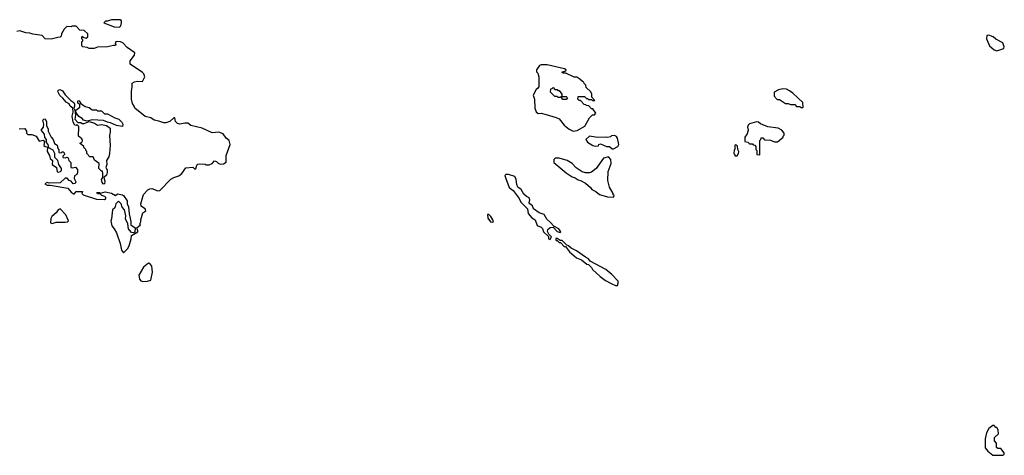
# Model space of a CAD drawing. Extents: x 2470790 to 2659118, y 702284 to 849036.
# Tile 67 of 154: x 2582353 to 2592138, y 768352 to 772685. Entities that reach past the tile are written whole.
import ezdxf

# ---------------------------------------------------------------- set-up
doc = ezdxf.new("R2010")
doc.units = 0

msp = doc.modelspace()

# ---------------------------------------------------------------- linework, layer by layer
at = {"layer": '0CON10XD'}
for points in [[(2583345, 772611.1), (2583356.8, 772625), (2583364.6, 772655), (2583364.5, 772675), (2583351.2, 772685), (2583266.2, 772683.8), (2583225, 772669.2), (2583205, 772670), (2583190, 772655), (2583292.4, 772612.4), (2583345, 772611.1)], [(2582348.3, 771598.3), (2582405, 771602.5), (2582422.5, 771575), (2582420, 771555), (2582433, 771543), (2582475, 771542.5), (2582516.1, 771526.1), (2582548.3, 771478.3), (2582585, 771487.5), (2582598.3, 771478.3), (2582592.5, 771435), (2582605, 771422.5), (2582628.3, 771418.3), (2582627.5, 771375), (2582650, 771335), (2582657.5, 771305), (2582680, 771285), (2582677.5, 771245), (2582717.5, 771215), (2582725, 771172.5), (2582735, 771167.5), (2582760, 771175), (2582770, 771185), (2582770, 771205), (2582742.5, 771245), (2582732.5, 771285), (2582703, 771313), (2582702.5, 771355), (2582686.7, 771386.7), (2582641.7, 771411.7), (2582637.5, 771445), (2582620, 771465), (2582620, 771495), (2582603, 771513), (2582600, 771545), (2582567.5, 771585), (2582590, 771615), (2582592.5, 771645), (2582583, 771687), (2582593, 771697), (2582605, 771697.5), (2582618.3, 771668.3), (2582618.3, 771628.3), (2582635, 771600), (2582637.5, 771575), (2582647.5, 771555), (2582667.5, 771515), (2582687.5, 771495), (2582700, 771455), (2582727, 771437), (2582732.5, 771405), (2582741.7, 771391.7), (2582742.5, 771365), (2582765, 771360), (2582775, 771370), (2582785, 771370), (2582795, 771360), (2582797, 771343), (2582781.7, 771328.3), (2582782.5, 771315), (2582805, 771310), (2582825, 771317.5), (2582835, 771310), (2582842.5, 771285), (2582860, 771265), (2582860, 771215), (2582875, 771210), (2582908.3, 771218.3), (2582927.5, 771195), (2582926.7, 771165), (2582920, 771145), (2582898.3, 771131.7), (2582896.2, 771105), (2582911.7, 771071.7), (2582905, 771054.2), (2582883.3, 771053.3), (2582865, 771077.5), (2582846.4, 771086.4), (2582825, 771107.5), (2582805, 771107.5), (2582755, 771064), (2582645, 771058.8), (2582625, 771065.8), (2582601.7, 771051.7), (2582625, 771040), (2582655, 771040), (2582830.8, 771010.8), (2582865, 770970), (2582895, 770950), (2582913.6, 770976.4), (2582977, 770977), (2582970, 770955), (2582983, 770943), (2583115, 770900), (2583195, 770897.5), (2583210, 770905), (2583210, 770915), (2583200, 770925), (2583170, 770935), (2583155, 770950), (2583125, 770952.5), (2583120, 770965), (2583125, 770966.2), (2583145, 770966.2), (2583155, 770960), (2583201.7, 770971.7), (2583265, 770960), (2583305, 770937.5), (2583325, 770953.3), (2583375, 770944.4), (2583385.8, 770935), (2583420, 770885), (2583420, 770855), (2583433, 770823), (2583440, 770755), (2583457.7, 770677.7), (2583456.2, 770645), (2583502, 770615), (2583497, 770573), (2583485, 770566.2), (2583465, 770570), (2583434.6, 770604.6), (2583428.6, 770655), (2583405.7, 770705), (2583407.5, 770735), (2583395, 770792.5), (2583371.8, 770821.8), (2583361.2, 770855), (2583335, 770880), (2583310, 770855), (2583297.5, 770815), (2583276.1, 770793.9), (2583266.4, 770703.6), (2583257.5, 770685), (2583270, 770635), (2583293.8, 770605), (2583314.1, 770564.1), (2583350.7, 770460.7), (2583365, 770393.8), (2583385, 770366.7), (2583423.8, 770405), (2583442, 770435), (2583462.5, 770505), (2583465, 770540), (2583526.2, 770575), (2583528, 770585), (2583515.8, 770615), (2583552.5, 770645), (2583547.5, 770655), (2583557.5, 770675), (2583557.5, 770695), (2583577.5, 770765), (2583607.5, 770785), (2583600, 770805), (2583583.3, 770815), (2583561.4, 770831.4), (2583557.3, 770855), (2583582.5, 770945), (2583625.6, 770994.4), (2583645, 771004.2), (2583665, 771005.4), (2583726.7, 770983.3), (2583745, 770987.5), (2583855, 771097.5), (2583884.1, 771115.9), (2583935, 771133.3), (2583963.3, 771155), (2584005, 771212.5), (2584075, 771217.5), (2584091.7, 771201.7), (2584105, 771200), (2584113, 771237), (2584125, 771247.5), (2584145, 771252.5), (2584195, 771247.5), (2584205, 771240), (2584235, 771240), (2584266.7, 771253.3), (2584288.3, 771281.7), (2584310, 771275), (2584327, 771257), (2584347, 771247), (2584380, 771250), (2584403.6, 771266.4), (2584403.9, 771333.9), (2584445.9, 771445), (2584436.1, 771485), (2584405.7, 771505.7), (2584375, 771548.2), (2584333.8, 771566.2), (2584265, 771559.6), (2584166.9, 771606.9), (2584055, 771631.5), (2584025, 771655.2), (2583993.9, 771656.1), (2583945, 771646.9), (2583923.1, 771653.1), (2583902, 771672), (2583895, 771707.5), (2583885, 771710), (2583845, 771673.3), (2583805, 771660), (2583785, 771657.5), (2583736.4, 771676.4), (2583690, 771685), (2583655, 771707.5), (2583601.7, 771721.7), (2583497.5, 771805), (2583492.5, 771825), (2583475, 771850), (2583463.3, 771895), (2583463.3, 771975), (2583472.5, 772015), (2583470, 772055), (2583493, 772067), (2583525, 772072.5), (2583575, 772070), (2583596.5, 772115), (2583587.3, 772145), (2583575, 772159.5), (2583451.7, 772241.7), (2583450, 772275), (2583495, 772332.5), (2583496.7, 772355), (2583419.8, 772409.8), (2583379.4, 772455), (2583355, 772465.9), (2583321.5, 772468.5), (2583307.5, 772465), (2583302.5, 772455), (2583310, 772435), (2583305, 772427.5), (2583285, 772428.8), (2583225, 772415.6), (2583125, 772410), (2583095, 772400), (2583045, 772400), (2583025, 772408.8), (2582980, 772415), (2582970, 772425), (2582970, 772465), (2582980, 772475), (2582980, 772485), (2582970, 772495), (2582970, 772515), (2582975, 772520), (2582981.7, 772511.7), (2583015, 772500), (2583030, 772515), (2583030, 772545), (2582995, 772577.5), (2582951.7, 772581.7), (2582915, 772620), (2582875, 772620), (2582865, 772612.5), (2582823, 772617), (2582795, 772590), (2582770, 772545), (2582765, 772520), (2582755, 772510), (2582733, 772507), (2582665, 772492.5), (2582605, 772493.3), (2582575, 772526.7), (2582485, 772540), (2582455, 772552.5), (2582412.9, 772552.9), (2582355, 772573.8), (2582325, 772567.5)], [(2592065, 772373.8), (2592125, 772393.8), (2592135, 772402.5), (2592136.7, 772415), (2592122.5, 772455), (2592055, 772492.5), (2592027.5, 772515), (2591985, 772530), (2591963.9, 772526.1), (2591962, 772495), (2591990, 772425), (2592037.5, 772385), (2592065, 772373.8)], [(2587855, 771577.5), (2587895, 771582.5), (2587970, 771625), (2588015, 771710), (2588045, 771740), (2588065, 771740), (2588080, 771755), (2588048.3, 771798.3), (2588035, 771800), (2588008.3, 771828.3), (2587985, 771830), (2587978.3, 771838.3), (2587961.7, 771841.7), (2587925, 771880), (2587911.7, 771881.7), (2587900, 771895), (2587905, 771920), (2587965, 771920), (2587985, 771900), (2587995, 771900), (2588005, 771890), (2588035, 771890), (2588045, 771880), (2588068.3, 771881.7), (2588040, 771915), (2588040, 771945), (2588028.3, 771968.3), (2587981.7, 772011.7), (2587980, 772035), (2587961.7, 772051.7), (2587960, 772065), (2587945, 772070), (2587920, 772095), (2587891.7, 772111.7), (2587863, 772113), (2587781.7, 772151.7), (2587753, 772153), (2587741.7, 772161.7), (2587780, 772175), (2587782.5, 772185), (2587767.5, 772195), (2587595, 772236.5), (2587535, 772236.9), (2587519.3, 772230.7), (2587490, 772185), (2587490, 772165), (2587501.7, 772151.7), (2587512.5, 772115), (2587511.7, 772018.3), (2587500, 772000), (2587485, 771990), (2587456.7, 771935), (2587470, 771895), (2587474.1, 771804.1), (2587485, 771768.8), (2587505, 771753.3), (2587535, 771753.8), (2587585, 771743.3), (2587685, 771713.3), (2587715, 771697.5), (2587763.3, 771635), (2587812.5, 771595), (2587855, 771577.5)], [(2583185, 771048.8), (2583173.3, 771065), (2583167.5, 771095), (2583180, 771115), (2583180, 771155), (2583175, 771180), (2583165, 771180), (2583140, 771205), (2583142.5, 771255), (2583097.5, 771287.5), (2583085, 771320), (2583051.7, 771321.7), (2583020, 771355), (2583020, 771375), (2583010, 771385), (2583010, 771395), (2582990, 771415), (2582990, 771425), (2582953, 771453), (2582955, 771460), (2582965, 771460), (2582975, 771470), (2582977.5, 771485), (2582969.3, 771499.3), (2582938.8, 771525), (2582942.5, 771615), (2582937, 771627), (2582925, 771640), (2582915, 771632.5), (2582900, 771635), (2582883.3, 771665), (2582873.8, 771725), (2582883.3, 771765), (2582880, 771805), (2582855.9, 771825.9), (2582845, 771847.5), (2582814, 771864), (2582783.3, 771905), (2582752.5, 771932.5), (2582734.3, 771964.3), (2582733.9, 771976.1), (2582737.5, 771985), (2582750.8, 771989.2), (2582777.5, 771977.5), (2582805, 771936.2), (2582860.3, 771880.3), (2582890.5, 771860.5), (2582898.8, 771845), (2582898.8, 771825), (2582890, 771805), (2582902.5, 771785), (2582906.7, 771736.7), (2582900, 771695), (2582931.7, 771661.7), (2582961.7, 771661.7), (2582973, 771653), (2582993, 771653), (2583045, 771672.5), (2583095.8, 771655.8), (2583125, 771637.5), (2583165, 771643.8), (2583215, 771632), (2583253.3, 771605), (2583253.8, 771565), (2583246.1, 771533.9), (2583251.9, 771435), (2583245.4, 771355), (2583237.6, 771322.4), (2583215.8, 771284.2), (2583218.1, 771245), (2583208.8, 771215), (2583222, 771192), (2583223.4, 771166.6), (2583215, 771140), (2583190, 771115), (2583198.3, 771078.3), (2583195, 771053.3), (2583185, 771048.8)], [(2587785, 771890), (2587751.7, 771891.7), (2587740, 771905), (2587740, 771920), (2587725, 771910), (2587705, 771910), (2587695, 771920), (2587671.7, 771921.7), (2587630, 771965), (2587631.7, 771998.3), (2587645, 772000), (2587655, 772010), (2587671.7, 771991.7), (2587695, 771990), (2587701.7, 771981.7), (2587715, 771980), (2587740, 771945), (2587740, 771920), (2587785, 771920), (2587798.3, 771908.3), (2587785, 771890)], [(2590135, 771810), (2590140, 771815), (2590135, 771860), (2590037.5, 771955), (2590005, 771977.5), (2589975, 771992.5), (2589936.4, 771996.4), (2589893.6, 771986.4), (2589852.5, 771965), (2589850, 771925), (2589881.7, 771891.7), (2589905, 771890), (2589963, 771853), (2589991.7, 771851.7), (2590015, 771840), (2590055, 771840), (2590073, 771823), (2590105, 771820), (2590115, 771810), (2590135, 771810)], [(2583375, 771622.5), (2583315, 771632.5), (2583255, 771660), (2583224.3, 771664.3), (2583185, 771682), (2583075, 771688.8), (2583025, 771676.7), (2582986.7, 771686.7), (2582973.6, 771703.6), (2582940.7, 771720.7), (2582910, 771765), (2582910, 771785), (2582952.5, 771815), (2582951.7, 771841.7), (2582932.5, 771855), (2582930, 771875), (2582935, 771880), (2582945, 771877.5), (2582960, 771850), (2583005, 771820), (2583045, 771810), (2583075, 771790), (2583115, 771790), (2583125, 771780), (2583167, 771777), (2583195, 771750), (2583225, 771750), (2583298.3, 771708.3), (2583337, 771697), (2583367.5, 771665), (2583377.5, 771645), (2583375, 771622.5)], [(2589705, 771340), (2589710, 771345), (2589710, 771485), (2589720, 771495), (2589721.7, 771508.3), (2589738.3, 771508.3), (2589755, 771490), (2589815, 771487.5), (2589855, 771470), (2589885, 771470), (2589940, 771515), (2589940, 771525), (2589950, 771535), (2589950, 771555), (2589927.5, 771585), (2589890, 771605), (2589788.3, 771618.3), (2589715, 771650), (2589695.9, 771665.9), (2589675, 771670), (2589605, 771648.8), (2589593.3, 771635), (2589587.5, 771615), (2589592.5, 771585), (2589581.7, 771548.3), (2589560, 771515), (2589560, 771475), (2589588.3, 771468.3), (2589605, 771450), (2589635, 771450), (2589641.7, 771441.7), (2589658.3, 771438.3), (2589670, 771425), (2589670, 771395), (2589680, 771385), (2589680, 771345), (2589705, 771340)], [(2588255, 771400), (2588296.4, 771423.6), (2588307.5, 771445), (2588293.3, 771505), (2588283, 771523), (2588265, 771532.5), (2588235, 771530), (2588225, 771520), (2588195, 771512.5), (2588175, 771517.5), (2588095, 771512.5), (2588015, 771527.5), (2587980, 771495), (2587995, 771467.5), (2588050, 771435), (2588075, 771427.5), (2588105, 771430), (2588110, 771445), (2588125, 771450), (2588183.6, 771423.6), (2588215, 771422.5), (2588241.7, 771401.7), (2588255, 771400)], [(2589485, 771330), (2589497, 771353), (2589500, 771375), (2589490, 771395), (2589488.3, 771428.3), (2589478.3, 771438.3), (2589465, 771440), (2589460, 771435), (2589460, 771395), (2589453, 771387), (2589450, 771355), (2589460, 771345), (2589461.7, 771331.7), (2589485, 771330)], [(2588255, 770920), (2588260, 770935), (2588251.7, 770941.7), (2588250, 770955), (2588215, 771020), (2588197.5, 771085), (2588202.5, 771175), (2588232.5, 771255), (2588227.5, 771295), (2588205, 771320), (2588153.6, 771306.4), (2588083.9, 771206.1), (2588035, 771170), (2588015, 771163.3), (2587975, 771163.3), (2587941.7, 771171.7), (2587882.3, 771212.3), (2587845, 771253.3), (2587795, 771283.8), (2587713.6, 771306.4), (2587675, 771307.5), (2587660, 771295), (2587662.5, 771265), (2587785, 771162.5), (2587845, 771122.5), (2587875, 771112.5), (2587903, 771093), (2587927, 771087), (2587975, 771057.5), (2588025, 771017.5), (2588040, 770995), (2588080, 770975), (2588115, 770947.5), (2588195, 770922.5), (2588255, 770920)], [(2587625, 770500), (2587640, 770525), (2587611.7, 770551.7), (2587598.3, 770578.3), (2587600.7, 770599.3), (2587625, 770617.5), (2587655, 770620), (2587695, 770577.5), (2587725, 770570), (2587730, 770575), (2587712.5, 770605), (2587661.7, 770631.7), (2587629.3, 770669.3), (2587590.7, 770700.7), (2587565, 770747.5), (2587515, 770762.5), (2587460, 770805), (2587450, 770835), (2587423.6, 770853.6), (2587417.5, 770865), (2587423.3, 770895), (2587415, 770912.5), (2587390, 770925), (2587365, 770950), (2587337.7, 770997.7), (2587305, 771020), (2587293.3, 771045), (2587288.8, 771095), (2587273.3, 771125), (2587212.5, 771145), (2587185, 771143.8), (2587176.2, 771135), (2587183.1, 771105), (2587216.7, 771015), (2587256.4, 770986.4), (2587317.5, 770905), (2587335, 770870), (2587400, 770805), (2587405, 770757.5), (2587442.5, 770715), (2587476.1, 770696.1), (2587495, 770636.7), (2587535, 770622.5), (2587549.3, 770609.3), (2587560, 770575), (2587608.3, 770528.3), (2587610, 770505), (2587625, 770500)], [(2582675, 770658.2), (2582695, 770664.4), (2582715, 770670), (2582805, 770670), (2582827.5, 770675), (2582837.5, 770685), (2582812, 770745), (2582755, 770804), (2582734.6, 770795.4), (2582715.3, 770764.7), (2582673.4, 770726.6), (2582663.2, 770706.8), (2582658.6, 770665), (2582675, 770658.2)], [(2587055, 770670), (2587062.5, 770675), (2587056.7, 770695), (2587035, 770727.5), (2587015, 770747.5), (2587001.7, 770748.3), (2587005, 770710), (2587032.5, 770675), (2587055, 770670)], [(2588295, 770042.5), (2588302.5, 770065), (2588300, 770085), (2588239.3, 770149.3), (2588179.3, 770199.3), (2588023.3, 770283.3), (2588005, 770307.5), (2587975, 770322.5), (2587886.1, 770386.1), (2587833, 770413), (2587807, 770437), (2587791.7, 770441.7), (2587745, 770490), (2587725, 770490), (2587695, 770510), (2587681.7, 770508.3), (2587680, 770495), (2587685, 770490), (2587695, 770490), (2587715, 770470), (2587728.3, 770468.3), (2587765, 770430), (2587778.3, 770428.3), (2587817.5, 770375), (2587887, 770317), (2587937, 770297), (2587990, 770255), (2588005, 770250), (2588035, 770220), (2588045, 770200), (2588121.7, 770131.7), (2588175, 770092.5), (2588231.7, 770061.7), (2588275, 770042.5), (2588295, 770042.5)], [(2583578.3, 770081.7), (2583625, 770084), (2583656.7, 770095), (2583674.3, 770175), (2583666.2, 770235), (2583645, 770260), (2583635, 770262.5), (2583585, 770222.5), (2583536.2, 770145), (2583544, 770105), (2583557.5, 770087.5), (2583578.3, 770081.7)], [(2592125, 768352.5), (2592138.3, 768361.7), (2592138.3, 768378.3), (2592105, 768420), (2592075, 768420), (2592061.7, 768431.7), (2592060, 768475), (2592040, 768495), (2592041.7, 768528.3), (2592080, 768565), (2592077, 768607), (2592065, 768630), (2592055, 768630), (2592038.3, 768648.3), (2592025, 768650), (2591985, 768620), (2591962.5, 768575), (2591947.5, 768515), (2591947.7, 768427.7), (2591974.1, 768394.1), (2592024.2, 768354.2), (2592125, 768352.5)]]:
    msp.add_lwpolyline(points, dxfattribs=at)

doc.saveas('drawing.dxf')
